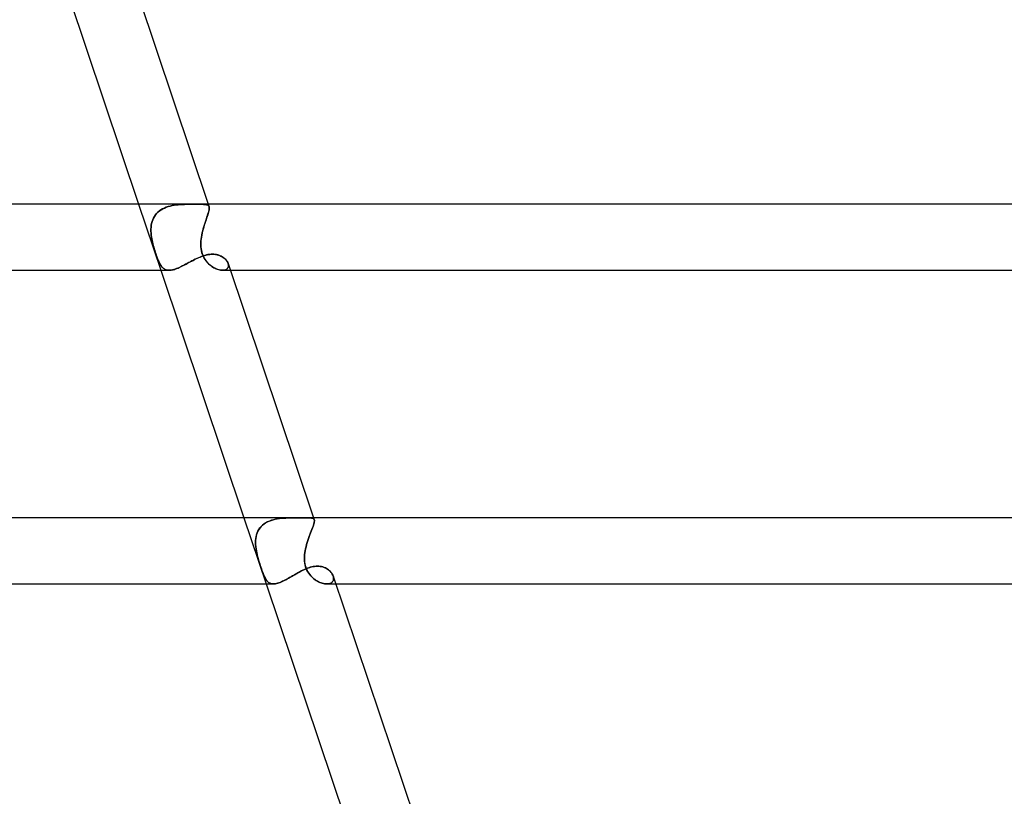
# Model space of a CAD drawing. Header units: millimetres. Extents: x -630 to 630, y -2 to 380.
# Tile 84 of 109: x 292 to 352, y 139 to 186. Entities that reach past the tile are written whole.
import ezdxf

# ---------------------------------------------------------------- set-up
doc = ezdxf.new("R2010")
doc.units = ezdxf.units.MM
doc.layers.add('HIDDEN', color=7, linetype='Continuous')
doc.layers.add('THICK', color=7, linetype='Continuous')

msp = doc.modelspace()

# ---------------------------------------------------------------- linework, layer by layer
at = {"layer": 'HIDDEN'}
for p, q in [((299.385, 175), (300.729, 171)), ((301.06, 174.815), (300.949, 174.77)), ((300.953, 174.772), (301.065, 174.817)), ((301.176, 174.854), (301.06, 174.815)), ((301.065, 174.817), (301.181, 174.856)), ((301.295, 174.887), (301.176, 174.854)), ((301.181, 174.856), (301.3, 174.889)), ((301.416, 174.915), (301.295, 174.887)), ((301.3, 174.889), (301.421, 174.916)), ((301.539, 174.938), (301.416, 174.915)), ((301.421, 174.916), (301.544, 174.938)), ((301.664, 174.955), (301.539, 174.938)), ((301.544, 174.938), (301.668, 174.956)), ((301.789, 174.969), (301.664, 174.955)), ((301.668, 174.956), (301.792, 174.97)), ((301.914, 174.98), (301.789, 174.969)), ((301.792, 174.97), (301.917, 174.98)), ((302.038, 174.988), (301.914, 174.98)), ((301.917, 174.98), (302.042, 174.988)), ((302.162, 174.993), (302.038, 174.988)), ((302.042, 174.988), (302.165, 174.993)), ((302.284, 174.996), (302.162, 174.993)), ((302.165, 174.993), (302.286, 174.996)), ((302.404, 174.998), (302.284, 174.996)), ((302.286, 174.996), (302.406, 174.998)), ((302.521, 174.999), (302.404, 174.998)), ((302.406, 174.998), (302.523, 174.999)), ((302.634, 175), (302.521, 174.999)), ((302.523, 174.999), (302.636, 175)), ((302.744, 175), (302.634, 175)), ((302.636, 175), (302.745, 175)), ((302.849, 175), (302.744, 175)), ((302.745, 175), (302.849, 175)), ((302.955, 175), (302.849, 175)), ((302.849, 175), (302.956, 175)), ((303.055, 175), (302.955, 175)), ((302.956, 175), (303.056, 175)), ((303.148, 174.999), (303.055, 175)), ((303.056, 175), (303.148, 174.999)), ((303.233, 174.998), (303.148, 174.999)), ((303.148, 174.999), (303.233, 174.998)), ((303.31, 174.995), (303.233, 174.998)), ((303.233, 174.998), (303.31, 174.995)), ((303.379, 174.991), (303.31, 174.995)), ((303.31, 174.995), (303.38, 174.991)), ((303.441, 174.984), (303.379, 174.991)), ((303.38, 174.991), (303.441, 174.984)), ((303.495, 174.974), (303.441, 174.984)), ((303.441, 174.984), (303.495, 174.974)), ((303.542, 174.96), (303.495, 174.974)), ((303.495, 174.974), (303.542, 174.96)), ((303.581, 174.942), (303.542, 174.96)), ((303.542, 174.96), (303.581, 174.942)), ((303.612, 174.919), (303.581, 174.942)), ((303.581, 174.942), (303.612, 174.919)), ((303.605, 175), (303.654, 174.853)), ((303.636, 174.89), (303.612, 174.919)), ((303.612, 174.919), (303.637, 174.89)), ((303.653, 174.855), (303.636, 174.89)), ((303.637, 174.89), (303.653, 174.855)), ((303.663, 174.814), (303.653, 174.855)), ((303.653, 174.855), (303.663, 174.816)), ((303.663, 174.816), (303.666, 174.771)), ((303.666, 174.766), (303.663, 174.814)), ((300.341, 174.26), (300.285, 174.162)), ((300.288, 174.166), (300.343, 174.264)), ((300.405, 174.353), (300.341, 174.26)), ((300.343, 174.264), (300.407, 174.356)), ((300.477, 174.44), (300.405, 174.353)), ((300.407, 174.356), (300.479, 174.442)), ((300.557, 174.519), (300.477, 174.44)), ((300.479, 174.442), (300.561, 174.523)), ((300.645, 174.593), (300.557, 174.519)), ((300.561, 174.523), (300.65, 174.596)), ((300.741, 174.659), (300.645, 174.593)), ((300.65, 174.596), (300.745, 174.662)), ((300.842, 174.718), (300.741, 174.659)), ((300.745, 174.662), (300.846, 174.72)), ((300.949, 174.77), (300.842, 174.718)), ((300.846, 174.72), (300.953, 174.772)), ((303.491, 174.111), (303.527, 174.217)), ((303.542, 174.261), (303.509, 174.162)), ((303.527, 174.217), (303.561, 174.317)), ((303.573, 174.354), (303.542, 174.261)), ((303.561, 174.317), (303.59, 174.41)), ((303.6, 174.44), (303.573, 174.354)), ((303.59, 174.41), (303.616, 174.497)), ((303.623, 174.52), (303.6, 174.44)), ((303.616, 174.497), (303.637, 174.576)), ((303.642, 174.593), (303.623, 174.52)), ((303.637, 174.576), (303.653, 174.647)), ((303.655, 174.66), (303.642, 174.593)), ((303.653, 174.647), (303.663, 174.71)), ((303.664, 174.719), (303.655, 174.66)), ((303.663, 174.71), (303.666, 174.766)), ((303.666, 174.771), (303.664, 174.719)), ((300.133, 173.491), (300.14, 173.611)), ((300.139, 173.608), (300.133, 173.489)), ((300.152, 173.725), (300.139, 173.608)), ((300.14, 173.611), (300.153, 173.728)), ((300.173, 173.84), (300.152, 173.725)), ((300.153, 173.728), (300.174, 173.842)), ((300.202, 173.951), (300.173, 173.84)), ((300.174, 173.842), (300.203, 173.954)), ((300.239, 174.058), (300.202, 173.951)), ((300.203, 173.954), (300.241, 174.062)), ((300.285, 174.162), (300.239, 174.058)), ((300.241, 174.062), (300.288, 174.166)), ((303.329, 173.608), (303.295, 173.489)), ((303.303, 173.516), (303.339, 173.641)), ((303.365, 173.725), (303.329, 173.608)), ((303.339, 173.641), (303.377, 173.763)), ((303.401, 173.84), (303.365, 173.725)), ((303.377, 173.763), (303.415, 173.883)), ((303.438, 173.952), (303.401, 173.84)), ((303.415, 173.883), (303.454, 173.999)), ((303.474, 174.059), (303.438, 173.952)), ((303.454, 173.999), (303.491, 174.111)), ((303.509, 174.162), (303.474, 174.059)), ((300.134, 173.37), (300.133, 173.491)), ((300.133, 173.489), (300.134, 173.368)), ((300.14, 173.247), (300.134, 173.37)), ((300.134, 173.368), (300.141, 173.246)), ((300.153, 173.124), (300.14, 173.247)), ((300.141, 173.246), (300.153, 173.124)), ((300.17, 173), (300.153, 173.124)), ((300.153, 173.124), (300.17, 173)), ((300.189, 172.885), (300.17, 173)), ((300.17, 173), (300.187, 172.899)), ((303.172, 172.885), (303.188, 173)), ((303.188, 173), (303.174, 172.899)), ((303.188, 173), (303.211, 173.13)), ((303.209, 173.124), (303.188, 173)), ((303.235, 173.246), (303.209, 173.124)), ((303.211, 173.13), (303.238, 173.26)), ((303.264, 173.368), (303.235, 173.246)), ((303.238, 173.26), (303.269, 173.388)), ((303.295, 173.489), (303.264, 173.368)), ((303.269, 173.388), (303.303, 173.516)), ((300.187, 172.899), (300.206, 172.799)), ((300.212, 172.771), (300.189, 172.885)), ((300.206, 172.799), (300.228, 172.697)), ((300.238, 172.656), (300.212, 172.771)), ((300.228, 172.697), (300.252, 172.596)), ((300.267, 172.54), (300.238, 172.656)), ((300.252, 172.596), (300.278, 172.495)), ((300.298, 172.422), (300.267, 172.54)), ((300.278, 172.495), (300.306, 172.394)), ((300.332, 172.303), (300.298, 172.422)), ((303.157, 172.697), (303.154, 172.596)), ((303.154, 172.54), (303.155, 172.656)), ((303.154, 172.596), (303.156, 172.495)), ((303.16, 172.422), (303.154, 172.54)), ((303.155, 172.656), (303.161, 172.771)), ((303.156, 172.495), (303.162, 172.394)), ((303.164, 172.799), (303.157, 172.697)), ((303.173, 172.303), (303.16, 172.422)), ((303.161, 172.771), (303.172, 172.885)), ((303.174, 172.899), (303.164, 172.799)), ((300.306, 172.394), (300.335, 172.295)), ((300.368, 172.184), (300.332, 172.303)), ((300.335, 172.295), (300.364, 172.197)), ((300.364, 172.197), (300.394, 172.103)), ((300.407, 172.064), (300.368, 172.184)), ((300.394, 172.103), (300.424, 172.01)), ((300.445, 171.949), (300.407, 172.064)), ((300.424, 172.01), (300.455, 171.921)), ((300.483, 171.843), (300.445, 171.949)), ((300.455, 171.921), (300.486, 171.834)), ((300.52, 171.744), (300.483, 171.843)), ((300.486, 171.834), (300.518, 171.749)), ((303.032, 171.767), (303.118, 171.803)), ((303.118, 171.803), (303.203, 171.837)), ((303.162, 172.394), (303.174, 172.295)), ((303.194, 172.184), (303.173, 172.303)), ((303.174, 172.295), (303.192, 172.197)), ((303.192, 172.197), (303.214, 172.103)), ((303.225, 172.064), (303.194, 172.184)), ((303.203, 171.837), (303.288, 171.868)), ((303.214, 172.103), (303.242, 172.01)), ((303.263, 171.949), (303.225, 172.064)), ((303.242, 172.01), (303.275, 171.921)), ((303.309, 171.843), (303.263, 171.949)), ((303.275, 171.921), (303.313, 171.834)), ((303.288, 171.868), (303.373, 171.895)), ((303.36, 171.744), (303.309, 171.843)), ((303.313, 171.834), (303.357, 171.749)), ((303.373, 171.895), (303.457, 171.918)), ((303.457, 171.918), (303.54, 171.938)), ((303.54, 171.938), (303.623, 171.954)), ((303.623, 171.954), (303.705, 171.966)), ((303.705, 171.966), (303.786, 171.972)), ((303.786, 171.972), (303.866, 171.975)), ((303.866, 171.975), (303.959, 171.971)), ((303.959, 171.971), (304.05, 171.961)), ((304.05, 171.961), (304.137, 171.945)), ((304.137, 171.945), (304.221, 171.922)), ((304.221, 171.922), (304.301, 171.894)), ((304.301, 171.894), (304.376, 171.861)), ((304.376, 171.861), (304.447, 171.823)), ((304.447, 171.823), (304.512, 171.78)), ((300.518, 171.749), (300.549, 171.669)), ((300.556, 171.653), (300.52, 171.744)), ((300.549, 171.669), (300.581, 171.594)), ((300.591, 171.57), (300.556, 171.653)), ((300.581, 171.594), (300.612, 171.523)), ((300.626, 171.494), (300.591, 171.57)), ((300.612, 171.523), (300.644, 171.456)), ((300.661, 171.424), (300.626, 171.494)), ((300.644, 171.456), (300.676, 171.395)), ((300.697, 171.359), (300.661, 171.424)), ((300.676, 171.395), (300.709, 171.338)), ((300.734, 171.299), (300.697, 171.359)), ((300.709, 171.338), (300.743, 171.285)), ((300.772, 171.244), (300.734, 171.299)), ((300.743, 171.285), (300.777, 171.237)), ((300.813, 171.194), (300.772, 171.244)), ((300.777, 171.237), (300.813, 171.194)), ((301.852, 171.172), (301.932, 171.209)), ((301.932, 171.209), (302.014, 171.248)), ((302.014, 171.248), (302.096, 171.29)), ((302.096, 171.29), (302.178, 171.333)), ((302.178, 171.333), (302.262, 171.377)), ((302.262, 171.377), (302.347, 171.422)), ((302.347, 171.422), (302.432, 171.467)), ((302.432, 171.467), (302.517, 171.513)), ((302.517, 171.513), (302.603, 171.558)), ((302.603, 171.558), (302.689, 171.602)), ((302.689, 171.602), (302.775, 171.646)), ((302.775, 171.646), (302.861, 171.688)), ((302.861, 171.688), (302.947, 171.729)), ((302.947, 171.729), (303.032, 171.767)), ((303.357, 171.749), (303.405, 171.669)), ((303.415, 171.653), (303.36, 171.744)), ((303.405, 171.669), (303.457, 171.594)), ((303.474, 171.57), (303.415, 171.653)), ((303.457, 171.594), (303.512, 171.523)), ((303.536, 171.494), (303.474, 171.57)), ((303.512, 171.523), (303.57, 171.456)), ((303.6, 171.424), (303.536, 171.494)), ((303.57, 171.456), (303.63, 171.395)), ((303.668, 171.359), (303.6, 171.424)), ((303.63, 171.395), (303.692, 171.338)), ((303.739, 171.299), (303.668, 171.359)), ((303.692, 171.338), (303.756, 171.285)), ((303.811, 171.244), (303.739, 171.299)), ((303.756, 171.285), (303.82, 171.237)), ((303.886, 171.194), (303.811, 171.244)), ((303.82, 171.237), (303.886, 171.194)), ((304.512, 171.78), (304.573, 171.735)), ((304.573, 171.735), (304.628, 171.686)), ((304.628, 171.686), (304.677, 171.635)), ((304.677, 171.635), (304.72, 171.582)), ((304.72, 171.582), (304.756, 171.528)), ((304.756, 171.528), (304.786, 171.473)), ((304.786, 171.473), (304.808, 171.419)), ((304.822, 171.207), (304.805, 171.162)), ((304.808, 171.419), (304.824, 171.363)), ((304.822, 171.371), (304.808, 171.419)), ((304.818, 171.194), (304.829, 171.235)), ((304.831, 171.324), (304.822, 171.371)), ((304.831, 171.256), (304.822, 171.207)), ((304.824, 171.363), (304.832, 171.309)), ((304.829, 171.235), (304.833, 171.279)), ((304.833, 171.279), (304.831, 171.324)), ((304.832, 171.309), (304.831, 171.256)), ((300.855, 171.15), (300.813, 171.194)), ((300.813, 171.194), (300.851, 171.154)), ((300.851, 171.154), (300.89, 171.119)), ((300.9, 171.111), (300.855, 171.15)), ((300.89, 171.119), (300.932, 171.088)), ((300.948, 171.077), (300.9, 171.111)), ((300.932, 171.088), (300.975, 171.061)), ((300.998, 171.05), (300.948, 171.077)), ((300.975, 171.061), (301.022, 171.04)), ((301.052, 171.029), (300.998, 171.05)), ((301.022, 171.04), (301.07, 171.023)), ((301.108, 171.013), (301.052, 171.029)), ((301.07, 171.023), (301.122, 171.01)), ((301.169, 171.003), (301.108, 171.013)), ((301.122, 171.01), (301.176, 171.003)), ((301.233, 171), (301.169, 171.003)), ((301.176, 171.003), (301.232, 171)), ((301.232, 171), (301.291, 171.002)), ((301.291, 171.002), (301.352, 171.009)), ((301.352, 171.009), (301.416, 171.02)), ((301.416, 171.02), (301.484, 171.035)), ((301.484, 171.035), (301.553, 171.055)), ((301.553, 171.055), (301.625, 171.079)), ((301.625, 171.079), (301.698, 171.107)), ((301.698, 171.107), (301.774, 171.138)), ((301.774, 171.138), (301.852, 171.172)), ((303.961, 171.15), (303.886, 171.194)), ((303.886, 171.194), (303.953, 171.154)), ((303.953, 171.154), (304.02, 171.119)), ((304.037, 171.111), (303.961, 171.15)), ((304.02, 171.119), (304.087, 171.088)), ((304.112, 171.077), (304.037, 171.111)), ((304.087, 171.088), (304.154, 171.061)), ((304.187, 171.05), (304.112, 171.077)), ((304.154, 171.061), (304.22, 171.04)), ((304.261, 171.029), (304.187, 171.05)), ((304.22, 171.04), (304.286, 171.023)), ((304.333, 171.013), (304.261, 171.029)), ((304.286, 171.023), (304.349, 171.01)), ((304.402, 171.003), (304.333, 171.013)), ((304.349, 171.01), (304.41, 171.003)), ((304.469, 171), (304.402, 171.003)), ((304.41, 171.003), (304.468, 171)), ((304.468, 171), (304.526, 171.002)), ((304.536, 171.003), (304.469, 171)), ((304.472, 171), (304.949, 171)), ((304.526, 171.002), (304.581, 171.01)), ((304.598, 171.014), (304.536, 171.003)), ((304.581, 171.01), (304.631, 171.023)), ((304.654, 171.031), (304.598, 171.014)), ((304.631, 171.023), (304.676, 171.04)), ((304.703, 171.055), (304.654, 171.031)), ((304.676, 171.04), (304.716, 171.063)), ((304.745, 171.085), (304.703, 171.055)), ((304.716, 171.063), (304.751, 171.09)), ((304.779, 171.121), (304.745, 171.085)), ((304.751, 171.09), (304.779, 171.121)), ((304.805, 171.162), (304.779, 171.121)), ((304.779, 171.121), (304.802, 171.156)), ((304.802, 171.156), (304.818, 171.194)), ((305.771, 156), (307.115, 152)), ((306.984, 155.632), (307.083, 155.697)), ((307.095, 155.704), (306.995, 155.639)), ((307.083, 155.697), (307.189, 155.756)), ((307.201, 155.762), (307.095, 155.704)), ((307.189, 155.756), (307.301, 155.807)), ((307.313, 155.812), (307.201, 155.762)), ((307.301, 155.807), (307.418, 155.85)), ((307.43, 155.854), (307.313, 155.812)), ((307.418, 155.85), (307.539, 155.887)), ((307.55, 155.89), (307.43, 155.854)), ((307.539, 155.887), (307.663, 155.917)), ((307.674, 155.919), (307.55, 155.89)), ((307.663, 155.917), (307.79, 155.942)), ((307.801, 155.943), (307.674, 155.919)), ((307.79, 155.942), (307.919, 155.961)), ((307.929, 155.962), (307.801, 155.943)), ((307.919, 155.961), (308.049, 155.975)), ((308.058, 155.976), (307.929, 155.962)), ((308.049, 155.975), (308.18, 155.986)), ((308.187, 155.986), (308.058, 155.976)), ((308.18, 155.986), (308.311, 155.993)), ((308.317, 155.993), (308.187, 155.986)), ((308.311, 155.993), (308.441, 155.997)), ((308.445, 155.997), (308.317, 155.993)), ((308.441, 155.997), (308.57, 155.999)), ((308.572, 155.999), (308.445, 155.997)), ((308.57, 155.999), (308.698, 156)), ((308.698, 156), (308.572, 155.999)), ((308.793, 156), (308.698, 156)), ((308.887, 155.999), (308.793, 156)), ((308.979, 155.999), (308.887, 155.999)), ((309.067, 155.998), (308.979, 155.999)), ((309.153, 155.997), (309.067, 155.998)), ((309.236, 155.997), (309.153, 155.997)), ((309.316, 155.997), (309.236, 155.997)), ((309.391, 155.998), (309.316, 155.997)), ((309.463, 155.999), (309.391, 155.998)), ((309.53, 155.999), (309.463, 155.999)), ((309.593, 156), (309.53, 155.999)), ((309.652, 156), (309.593, 156)), ((309.73, 155.999), (309.652, 156)), ((309.652, 156), (309.729, 155.999)), ((309.729, 155.999), (309.798, 155.997)), ((309.799, 155.997), (309.73, 155.999)), ((309.798, 155.997), (309.858, 155.991)), ((309.859, 155.991), (309.799, 155.997)), ((309.858, 155.991), (309.909, 155.982)), ((309.91, 155.982), (309.859, 155.991)), ((309.909, 155.982), (309.952, 155.968)), ((309.952, 155.968), (309.91, 155.982)), ((309.986, 155.948), (309.952, 155.968)), ((309.952, 155.968), (309.985, 155.949)), ((309.985, 155.949), (310.011, 155.923)), ((310.011, 155.923), (309.986, 155.948)), ((309.991, 156), (310.028, 155.889)), ((310.021, 155.705), (310.004, 155.639)), ((310.004, 155.636), (310.021, 155.702)), ((310.028, 155.89), (310.011, 155.923)), ((310.011, 155.923), (310.028, 155.89)), ((310.032, 155.762), (310.021, 155.705)), ((310.021, 155.702), (310.032, 155.76)), ((310.036, 155.854), (310.028, 155.89)), ((310.028, 155.89), (310.036, 155.854)), ((310.037, 155.812), (310.032, 155.762)), ((310.032, 155.76), (310.037, 155.81)), ((310.037, 155.81), (310.036, 155.854)), ((310.036, 155.854), (310.037, 155.812)), ((306.572, 155.098), (306.535, 154.987)), ((306.568, 155.088), (306.614, 155.194)), ((306.619, 155.204), (306.572, 155.098)), ((306.614, 155.194), (306.67, 155.294)), ((306.676, 155.304), (306.619, 155.204)), ((306.67, 155.294), (306.735, 155.389)), ((306.743, 155.399), (306.676, 155.304)), ((306.735, 155.389), (306.809, 155.477)), ((306.818, 155.487), (306.743, 155.399)), ((306.809, 155.477), (306.893, 155.558)), ((306.902, 155.567), (306.818, 155.487)), ((306.893, 155.558), (306.984, 155.632)), ((306.995, 155.639), (306.902, 155.567)), ((309.808, 155.098), (309.766, 154.988)), ((309.806, 155.093), (309.847, 155.199)), ((309.849, 155.204), (309.808, 155.098)), ((309.847, 155.199), (309.885, 155.299)), ((309.887, 155.305), (309.849, 155.204)), ((309.885, 155.299), (309.921, 155.394)), ((309.923, 155.399), (309.887, 155.305)), ((309.921, 155.394), (309.953, 155.482)), ((309.955, 155.487), (309.923, 155.399)), ((309.953, 155.482), (309.981, 155.563)), ((309.982, 155.567), (309.955, 155.487)), ((309.981, 155.563), (310.004, 155.636)), ((310.004, 155.639), (309.982, 155.567)), ((306.475, 154.632), (306.472, 154.508)), ((306.472, 154.503), (306.475, 154.625)), ((306.472, 154.508), (306.475, 154.383)), ((306.475, 154.378), (306.472, 154.503)), ((306.487, 154.753), (306.475, 154.632)), ((306.475, 154.625), (306.485, 154.745)), ((306.485, 154.745), (306.504, 154.863)), ((306.506, 154.872), (306.487, 154.753)), ((306.504, 154.863), (306.532, 154.977)), ((306.535, 154.987), (306.506, 154.872)), ((306.532, 154.977), (306.568, 155.088)), ((309.562, 154.38), (309.599, 154.505)), ((309.6, 154.508), (309.563, 154.383)), ((309.599, 154.505), (309.638, 154.628)), ((309.64, 154.632), (309.6, 154.508)), ((309.638, 154.628), (309.679, 154.748)), ((309.681, 154.753), (309.64, 154.632)), ((309.679, 154.748), (309.722, 154.866)), ((309.724, 154.872), (309.681, 154.753)), ((309.722, 154.866), (309.764, 154.981)), ((309.766, 154.988), (309.724, 154.872)), ((309.764, 154.981), (309.806, 155.093)), ((306.475, 154.383), (306.485, 154.256)), ((306.486, 154.253), (306.475, 154.378)), ((306.485, 154.256), (306.501, 154.128)), ((306.501, 154.127), (306.486, 154.253)), ((306.501, 154.128), (306.522, 154)), ((306.522, 154), (306.501, 154.127)), ((306.542, 153.896), (306.522, 154)), ((306.522, 154), (306.544, 153.886)), ((309.473, 154), (309.455, 153.886)), ((309.456, 153.896), (309.473, 154)), ((309.499, 154.128), (309.473, 154)), ((309.473, 154), (309.499, 154.127)), ((309.529, 154.256), (309.499, 154.128)), ((309.499, 154.127), (309.529, 154.254)), ((309.563, 154.383), (309.529, 154.256)), ((309.529, 154.254), (309.562, 154.38)), ((306.565, 153.792), (306.542, 153.896)), ((306.544, 153.886), (306.569, 153.773)), ((306.59, 153.689), (306.565, 153.792)), ((306.569, 153.773), (306.597, 153.66)), ((306.616, 153.586), (306.59, 153.689)), ((306.597, 153.66), (306.627, 153.547)), ((306.645, 153.481), (306.616, 153.586)), ((306.627, 153.547), (306.658, 153.436)), ((306.677, 153.373), (306.645, 153.481)), ((306.658, 153.436), (306.691, 153.326)), ((306.71, 153.263), (306.677, 153.373)), ((306.691, 153.326), (306.724, 153.219)), ((309.43, 153.586), (309.435, 153.689)), ((309.433, 153.66), (309.43, 153.547)), ((309.431, 153.481), (309.43, 153.586)), ((309.43, 153.547), (309.433, 153.436)), ((309.438, 153.373), (309.431, 153.481)), ((309.441, 153.773), (309.433, 153.66)), ((309.433, 153.436), (309.442, 153.326)), ((309.435, 153.689), (309.443, 153.792)), ((309.451, 153.263), (309.438, 153.373)), ((309.455, 153.886), (309.441, 153.773)), ((309.442, 153.326), (309.459, 153.219)), ((309.443, 153.792), (309.456, 153.896)), ((306.745, 153.152), (306.71, 153.263)), ((306.724, 153.219), (306.757, 153.114)), ((306.782, 153.04), (306.745, 153.152)), ((306.757, 153.114), (306.791, 153.012)), ((306.819, 152.93), (306.782, 153.04)), ((306.791, 153.012), (306.825, 152.913)), ((306.855, 152.828), (306.819, 152.93)), ((306.825, 152.913), (306.859, 152.817)), ((306.889, 152.734), (306.855, 152.828)), ((306.859, 152.817), (306.892, 152.727)), ((306.922, 152.648), (306.889, 152.734)), ((306.892, 152.727), (306.924, 152.643)), ((309.023, 152.664), (309.116, 152.715)), ((309.116, 152.715), (309.209, 152.765)), ((309.209, 152.765), (309.302, 152.812)), ((309.302, 152.812), (309.395, 152.857)), ((309.395, 152.857), (309.488, 152.899)), ((309.472, 153.152), (309.451, 153.263)), ((309.459, 153.219), (309.482, 153.114)), ((309.502, 153.04), (309.472, 153.152)), ((309.482, 153.114), (309.511, 153.012)), ((309.488, 152.899), (309.581, 152.938)), ((309.541, 152.93), (309.502, 153.04)), ((309.511, 153.012), (309.548, 152.913)), ((309.587, 152.828), (309.541, 152.93)), ((309.548, 152.913), (309.592, 152.817)), ((309.581, 152.938), (309.674, 152.973)), ((309.637, 152.734), (309.587, 152.828)), ((309.592, 152.817), (309.642, 152.727)), ((309.692, 152.648), (309.637, 152.734)), ((309.642, 152.727), (309.695, 152.643)), ((309.674, 152.973), (309.766, 153.003)), ((309.766, 153.003), (309.858, 153.029)), ((309.858, 153.029), (309.949, 153.049)), ((309.949, 153.049), (310.04, 153.064)), ((310.04, 153.064), (310.129, 153.073)), ((310.129, 153.073), (310.218, 153.076)), ((310.218, 153.076), (310.305, 153.073)), ((310.305, 153.073), (310.39, 153.063)), ((310.39, 153.063), (310.473, 153.048)), ((310.473, 153.048), (310.553, 153.027)), ((310.553, 153.027), (310.629, 153)), ((310.629, 153), (310.701, 152.969)), ((310.701, 152.969), (310.77, 152.932)), ((310.77, 152.932), (310.835, 152.892)), ((310.835, 152.892), (310.895, 152.848)), ((310.895, 152.848), (310.951, 152.802)), ((310.951, 152.802), (311.001, 152.752)), ((311.001, 152.752), (311.047, 152.7)), ((306.954, 152.568), (306.922, 152.648)), ((306.924, 152.643), (306.955, 152.566)), ((306.985, 152.496), (306.954, 152.568)), ((306.955, 152.566), (306.987, 152.494)), ((307.016, 152.43), (306.985, 152.496)), ((306.987, 152.494), (307.017, 152.428)), ((307.047, 152.369), (307.016, 152.43)), ((307.017, 152.428), (307.048, 152.367)), ((307.079, 152.312), (307.047, 152.369)), ((307.048, 152.367), (307.08, 152.31)), ((307.112, 152.259), (307.079, 152.312)), ((307.08, 152.31), (307.113, 152.258)), ((307.147, 152.211), (307.112, 152.259)), ((307.113, 152.258), (307.147, 152.211)), ((307.183, 152.168), (307.147, 152.211)), ((307.147, 152.211), (307.183, 152.168)), ((307.221, 152.129), (307.183, 152.168)), ((307.183, 152.168), (307.221, 152.129)), ((307.26, 152.096), (307.221, 152.129)), ((307.221, 152.129), (307.261, 152.096)), ((307.965, 152.096), (308.045, 152.129)), ((308.045, 152.129), (308.127, 152.167)), ((308.127, 152.167), (308.211, 152.208)), ((308.211, 152.208), (308.297, 152.252)), ((308.297, 152.252), (308.384, 152.299)), ((308.384, 152.299), (308.473, 152.349)), ((308.473, 152.349), (308.563, 152.4)), ((308.563, 152.4), (308.654, 152.452)), ((308.654, 152.452), (308.746, 152.505)), ((308.746, 152.505), (308.838, 152.559)), ((308.838, 152.559), (308.93, 152.612)), ((308.93, 152.612), (309.023, 152.664)), ((309.751, 152.568), (309.692, 152.648)), ((309.695, 152.643), (309.753, 152.566)), ((309.811, 152.496), (309.751, 152.568)), ((309.753, 152.566), (309.813, 152.494)), ((309.873, 152.43), (309.811, 152.496)), ((309.813, 152.494), (309.876, 152.428)), ((309.939, 152.369), (309.873, 152.43)), ((309.876, 152.428), (309.941, 152.367)), ((310.006, 152.312), (309.939, 152.369)), ((309.941, 152.367), (310.008, 152.31)), ((310.076, 152.259), (310.006, 152.312)), ((310.008, 152.31), (310.078, 152.258)), ((310.148, 152.211), (310.076, 152.259)), ((310.078, 152.258), (310.149, 152.211)), ((310.22, 152.168), (310.148, 152.211)), ((310.149, 152.211), (310.221, 152.168)), ((310.293, 152.129), (310.22, 152.168)), ((310.221, 152.168), (310.294, 152.129)), ((310.367, 152.096), (310.293, 152.129)), ((310.294, 152.129), (310.367, 152.096)), ((311.047, 152.7), (311.087, 152.647)), ((311.087, 152.647), (311.122, 152.593)), ((311.107, 152.103), (311.14, 152.14)), ((311.141, 152.141), (311.109, 152.105)), ((311.122, 152.593), (311.15, 152.538)), ((311.14, 152.14), (311.166, 152.18)), ((311.167, 152.181), (311.141, 152.141)), ((311.15, 152.538), (311.173, 152.483)), ((311.166, 152.18), (311.185, 152.224)), ((311.185, 152.225), (311.167, 152.181)), ((311.173, 152.483), (311.189, 152.428)), ((311.189, 152.428), (311.173, 152.483)), ((311.197, 152.272), (311.185, 152.225)), ((311.185, 152.224), (311.196, 152.271)), ((311.189, 152.428), (311.198, 152.375)), ((311.198, 152.374), (311.189, 152.428)), ((311.196, 152.271), (311.201, 152.322)), ((311.201, 152.323), (311.197, 152.272)), ((311.198, 152.375), (311.201, 152.323)), ((311.201, 152.322), (311.198, 152.374)), ((307.303, 152.067), (307.26, 152.096)), ((307.261, 152.096), (307.303, 152.067)), ((307.347, 152.043), (307.303, 152.067)), ((307.303, 152.067), (307.347, 152.043)), ((307.394, 152.025), (307.347, 152.043)), ((307.347, 152.043), (307.394, 152.025)), ((307.444, 152.011), (307.394, 152.025)), ((307.394, 152.025), (307.444, 152.011)), ((307.498, 152.003), (307.444, 152.011)), ((307.444, 152.011), (307.497, 152.003)), ((307.497, 152.003), (307.553, 152)), ((307.554, 152), (307.498, 152.003)), ((307.553, 152), (307.614, 152.003)), ((307.614, 152.003), (307.678, 152.011)), ((307.678, 152.011), (307.745, 152.024)), ((307.745, 152.024), (307.816, 152.043)), ((307.816, 152.043), (307.889, 152.067)), ((307.889, 152.067), (307.965, 152.096)), ((310.44, 152.067), (310.367, 152.096)), ((310.367, 152.096), (310.44, 152.067)), ((310.513, 152.043), (310.44, 152.067)), ((310.44, 152.067), (310.513, 152.043)), ((310.584, 152.025), (310.513, 152.043)), ((310.513, 152.043), (310.584, 152.025)), ((310.654, 152.011), (310.584, 152.025)), ((310.584, 152.025), (310.654, 152.011)), ((310.722, 152.003), (310.654, 152.011)), ((310.654, 152.011), (310.721, 152.003)), ((310.721, 152.003), (310.787, 152)), ((310.788, 152), (310.722, 152.003)), ((310.787, 152), (310.852, 152.003)), ((310.854, 152.003), (310.788, 152)), ((310.79, 152), (311.335, 152)), ((310.852, 152.003), (310.914, 152.012)), ((310.915, 152.012), (310.854, 152.003)), ((310.914, 152.012), (310.971, 152.026)), ((310.972, 152.027), (310.915, 152.012)), ((310.971, 152.026), (311.022, 152.047)), ((311.024, 152.047), (310.972, 152.027)), ((311.022, 152.047), (311.068, 152.072)), ((311.069, 152.073), (311.024, 152.047)), ((311.068, 152.072), (311.107, 152.103)), ((311.109, 152.105), (311.069, 152.073))]:
    msp.add_line(p, q, dxfattribs=at)
at = {"layer": 'THICK'}
for p, q in [((298.444, 190.354), (303.605, 175)), ((294.343, 190), (299.385, 175)), ((515.25, 175), (0, 175)), ((303.107, 171.799), (303.01, 171.757)), ((303.205, 171.837), (303.107, 171.799)), ((303.302, 171.872), (303.205, 171.837)), ((303.398, 171.902), (303.302, 171.872)), ((303.494, 171.928), (303.398, 171.902)), ((303.589, 171.948), (303.494, 171.928)), ((303.682, 171.963), (303.589, 171.948)), ((303.775, 171.972), (303.682, 171.963)), ((303.866, 171.975), (303.775, 171.972)), ((303.948, 171.972), (303.866, 171.975)), ((304.029, 171.964), (303.948, 171.972)), ((304.107, 171.951), (304.029, 171.964)), ((304.182, 171.934), (304.107, 171.951)), ((304.254, 171.911), (304.182, 171.934)), ((304.323, 171.885), (304.254, 171.911)), ((304.388, 171.855), (304.323, 171.885)), ((304.45, 171.821), (304.388, 171.855)), ((304.508, 171.783), (304.45, 171.821)), ((301.95, 171.217), (301.859, 171.175)), ((302.043, 171.263), (301.95, 171.217)), ((302.137, 171.311), (302.043, 171.263)), ((302.232, 171.361), (302.137, 171.311)), ((302.328, 171.411), (302.232, 171.361)), ((302.424, 171.463), (302.328, 171.411)), ((302.521, 171.515), (302.424, 171.463)), ((302.618, 171.566), (302.521, 171.515)), ((302.716, 171.616), (302.618, 171.566)), ((302.814, 171.665), (302.716, 171.616)), ((302.912, 171.713), (302.814, 171.665)), ((303.01, 171.757), (302.912, 171.713)), ((304.562, 171.743), (304.508, 171.783)), ((304.612, 171.701), (304.562, 171.743)), ((304.657, 171.657), (304.612, 171.701)), ((304.697, 171.611), (304.657, 171.657)), ((304.733, 171.563), (304.697, 171.611)), ((304.763, 171.515), (304.733, 171.563)), ((304.789, 171.467), (304.763, 171.515)), ((304.808, 171.419), (304.789, 171.467)), ((304.811, 171.412), (309.991, 156)), ((2, 171), (301.236, 171)), ((300.729, 171), (305.771, 156)), ((301.3, 171.003), (301.233, 171)), ((301.37, 171.011), (301.3, 171.003)), ((301.444, 171.026), (301.37, 171.011)), ((301.521, 171.046), (301.444, 171.026)), ((301.602, 171.071), (301.521, 171.046)), ((301.685, 171.102), (301.602, 171.071)), ((301.771, 171.136), (301.685, 171.102)), ((301.859, 171.175), (301.771, 171.136)), ((304.949, 171), (489.41, 171)), ((308.699, 156), (0.588, 156)), ((308.698, 156), (308.793, 156)), ((308.793, 156), (308.886, 155.999)), ((308.886, 155.999), (308.977, 155.999)), ((308.977, 155.999), (309.066, 155.998)), ((309.066, 155.998), (309.152, 155.997)), ((309.152, 155.997), (309.236, 155.997)), ((309.236, 155.997), (309.315, 155.997)), ((309.315, 155.997), (309.39, 155.998)), ((309.39, 155.998), (309.462, 155.999)), ((309.462, 155.999), (309.529, 155.999)), ((309.529, 155.999), (309.593, 156)), ((309.593, 156), (309.652, 156)), ((500.074, 156), (309.651, 156)), ((309.161, 152.739), (309.071, 152.691)), ((309.251, 152.786), (309.161, 152.739)), ((309.341, 152.831), (309.251, 152.786)), ((309.43, 152.874), (309.341, 152.831)), ((309.52, 152.913), (309.43, 152.874)), ((309.609, 152.949), (309.52, 152.913)), ((309.698, 152.981), (309.609, 152.949)), ((309.787, 153.009), (309.698, 152.981)), ((309.875, 153.033), (309.787, 153.009)), ((309.962, 153.051), (309.875, 153.033)), ((310.049, 153.065), (309.962, 153.051)), ((310.134, 153.073), (310.049, 153.065)), ((310.218, 153.076), (310.134, 153.073)), ((310.306, 153.073), (310.218, 153.076)), ((310.392, 153.063), (310.306, 153.073)), ((310.475, 153.048), (310.392, 153.063)), ((310.555, 153.026), (310.475, 153.048)), ((310.631, 152.999), (310.555, 153.026)), ((310.704, 152.967), (310.631, 152.999)), ((310.773, 152.931), (310.704, 152.967)), ((310.837, 152.891), (310.773, 152.931)), ((310.897, 152.847), (310.837, 152.891)), ((310.952, 152.8), (310.897, 152.847)), ((311.003, 152.751), (310.952, 152.8)), ((311.048, 152.699), (311.003, 152.751)), ((308.035, 152.124), (307.957, 152.092)), ((308.114, 152.16), (308.035, 152.124)), ((308.195, 152.2), (308.114, 152.16)), ((308.278, 152.242), (308.195, 152.2)), ((308.363, 152.288), (308.278, 152.242)), ((308.45, 152.336), (308.363, 152.288)), ((308.537, 152.385), (308.45, 152.336)), ((308.625, 152.435), (308.537, 152.385)), ((308.713, 152.486), (308.625, 152.435)), ((308.802, 152.538), (308.713, 152.486)), ((308.891, 152.589), (308.802, 152.538)), ((308.981, 152.64), (308.891, 152.589)), ((309.071, 152.691), (308.981, 152.64)), ((311.088, 152.646), (311.048, 152.699)), ((311.122, 152.592), (311.088, 152.646)), ((311.15, 152.538), (311.122, 152.592)), ((311.173, 152.483), (311.15, 152.538)), ((311.175, 152.475), (316.377, 137)), ((1.998, 152), (307.556, 152)), ((307.115, 152), (312.157, 137)), ((307.614, 152.003), (307.554, 152)), ((307.676, 152.01), (307.614, 152.003)), ((307.742, 152.023), (307.676, 152.01)), ((307.81, 152.041), (307.742, 152.023)), ((307.882, 152.065), (307.81, 152.041)), ((307.957, 152.092), (307.882, 152.065)), ((311.335, 152), (499.635, 152))]:
    msp.add_line(p, q, dxfattribs=at)

doc.saveas('drawing.dxf')
